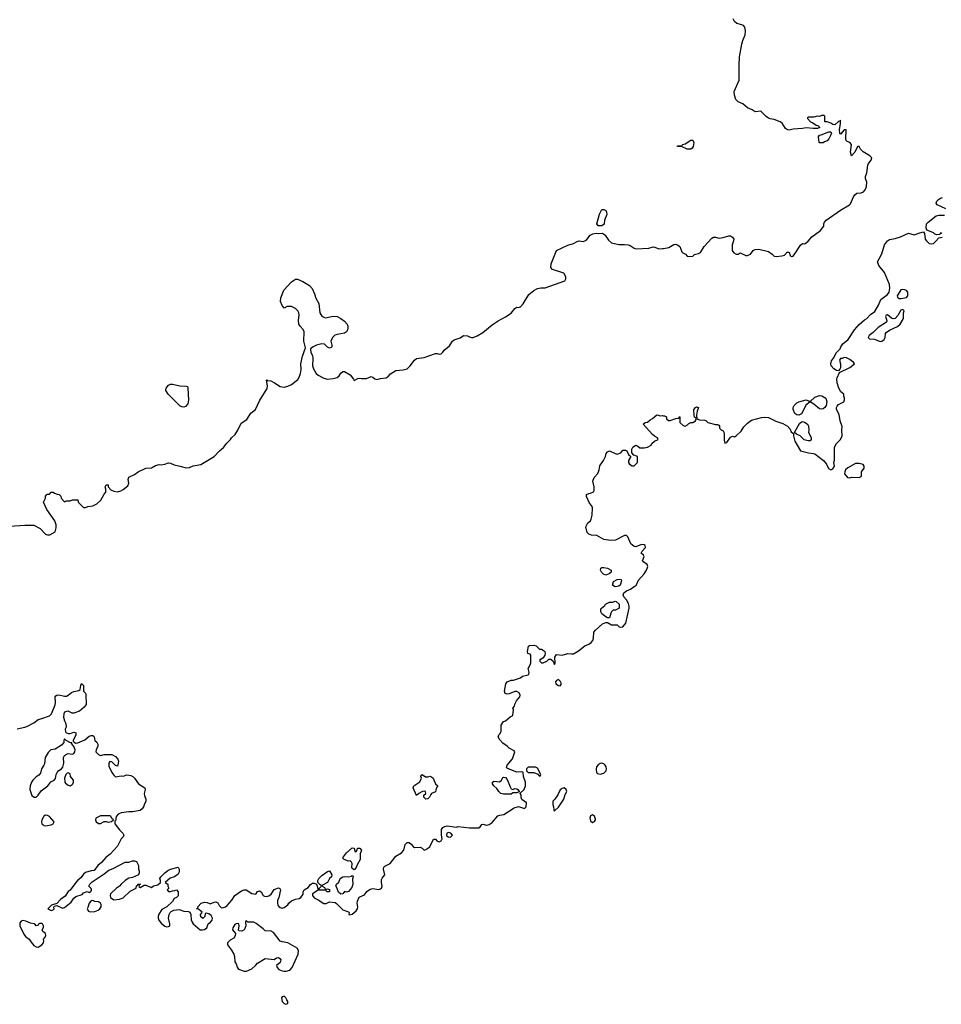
# Model space of a CAD drawing. Header units: inches. Extents: x 2396598 to 2566999, y 262085 to 451979.
# Tile 65 of 256: x 2523196 to 2532937, y 315941 to 326349. Entities that reach past the tile are written whole.
import ezdxf

# ---------------------------------------------------------------- set-up
doc = ezdxf.new("R2010")
doc.units = ezdxf.units.IN
doc.header["$MEASUREMENT"] = 0
for name, color, linetype in [('C5321', 7, 'Continuous'), ('C5322', 7, 'Continuous'), ('C5332', 7, 'Continuous')]:
    doc.layers.add(name, color=color, linetype=linetype)

msp = doc.modelspace()

# ---------------------------------------------------------------- linework, layer by layer
at = {"layer": 'C5321', "color": 5, "elevation": 20}
msp.add_lwpolyline([(2523170, 318854), (2523250, 318869), (2523270, 318876), (2523345, 318915), (2523390, 318951), (2523430, 318961), (2523510, 318990), (2523531, 319010), (2523572, 319108), (2523575, 319130), (2523570, 319190), (2523578, 319202), (2523590, 319210), (2523610, 319212), (2523670, 319199), (2523690, 319200), (2523709, 319210), (2523743, 319237), (2523770, 319248), (2523821, 319259), (2523835, 319270), (2523841, 319310), (2523850, 319331), (2523870, 319312), (2523871, 319251), (2523891, 319230), (2523896, 319216), (2523899, 319110), (2523879, 319081), (2523830, 319038), (2523770, 319019), (2523750, 319019), (2523710, 319039), (2523690, 319037), (2523670, 319028), (2523661, 319010), (2523658, 318978), (2523670, 318936), (2523685, 318910), (2523687, 318870), (2523676, 318850), (2523682, 318822), (2523690, 318812), (2523710, 318802), (2523730, 318802), (2523770, 318816), (2523791, 318811), (2523791, 318790), (2523762, 318730), (2523762, 318722), (2523772, 318712), (2523790, 318702), (2523810, 318705), (2523883, 318737), (2523930, 318775), (2523950, 318783), (2523970, 318781), (2523985, 318770), (2523991, 318731), (2524010, 318712), (2524021, 318690), (2524021, 318670), (2524005, 318630), (2524002, 318610), (2524030, 318582), (2524050, 318571), (2524090, 318583), (2524170, 318581), (2524210, 318561), (2524234, 318534), (2524239, 318510), (2524238, 318490), (2524230, 318459), (2524210, 318466), (2524170, 318505), (2524150, 318509), (2524137, 318490), (2524140, 318460), (2524170, 318390), (2524190, 318364), (2524210, 318346), (2524270, 318356), (2524290, 318354), (2524330, 318365), (2524370, 318360), (2524391, 318350), (2524410, 318331), (2524453, 318273), (2524518, 318230), (2524521, 318210), (2524513, 318170), (2524515, 318150), (2524531, 318110), (2524531, 318090), (2524510, 318050), (2524505, 318030), (2524490, 318007), (2524470, 317990), (2524390, 317976), (2524350, 317977), (2524270, 317966), (2524238, 317950), (2524218, 317930), (2524211, 317910), (2524211, 317889), (2524202, 317878), (2524202, 317850), (2524250, 317785), (2524285, 317750), (2524296, 317730), (2524291, 317710), (2524270, 317689), (2524230, 317614), (2524153, 317527), (2524106, 317494), (2524061, 317439), (2524023, 317410), (2523984, 317356), (2523950, 317353), (2523890, 317333), (2523870, 317318), (2523841, 317279), (2523810, 317253), (2523791, 317230), (2523731, 317149), (2523708, 317132), (2523676, 317084), (2523626, 317050), (2523590, 317006), (2523534, 316990), (2523492, 316950), (2523530, 316931), (2523550, 316938), (2523562, 316950), (2523558, 316970), (2523562, 316978), (2523590, 316985), (2523650, 316959), (2523670, 316963), (2523740, 317020), (2523770, 317062), (2523790, 317082), (2523857, 317103), (2523870, 317118), (2523910, 317134), (2523930, 317122), (2523946, 317130), (2523955, 317145), (2523954, 317154), (2523950, 317166), (2523926, 317190), (2523938, 317210), (2523963, 317237), (2524090, 317319), (2524140, 317360), (2524184, 317376), (2524310, 317443), (2524350, 317445), (2524390, 317458), (2524410, 317458), (2524432, 317450), (2524451, 317410), (2524452, 317372), (2524458, 317350), (2524458, 317330), (2524451, 317310), (2524390, 317281), (2524350, 317274), (2524310, 317249), (2524268, 317212), (2524250, 317189), (2524221, 317170), (2524156, 317110), (2524151, 317090), (2524156, 317070), (2524190, 317045), (2524250, 317051), (2524290, 317067), (2524364, 317136), (2524426, 317170), (2524430, 317194), (2524442, 317198), (2524446, 317210), (2524474, 317210), (2524458, 317202), (2524454, 317190), (2524458, 317178), (2524470, 317174), (2524510, 317202), (2524530, 317201), (2524590, 317174), (2524610, 317192), (2524656, 317204), (2524686, 317230), (2524686, 317250), (2524678, 317270), (2524689, 317290), (2524729, 317331), (2524763, 317357), (2524789, 317371), (2524871, 317391), (2524882, 317370), (2524882, 317350), (2524878, 317330), (2524870, 317318), (2524831, 317289), (2524787, 317273), (2524734, 317230), (2524762, 317210), (2524762, 317190), (2524772, 317168), (2524754, 317150), (2524770, 317134), (2524790, 317134), (2524810, 317142), (2524836, 317144), (2524852, 317152), (2524871, 317131), (2524871, 317089), (2524852, 317070), (2524830, 317058), (2524811, 317029), (2524750, 316973), (2524698, 316942), (2524667, 316893), (2524660, 316870), (2524660, 316850), (2524668, 316830), (2524690, 316797), (2524730, 316768), (2524750, 316760), (2524770, 316763), (2524782, 316770), (2524783, 316790), (2524770, 316850), (2524776, 316890), (2524787, 316913), (2524797, 316923), (2524824, 316936), (2524883, 316943), (2524930, 316927), (2524981, 316921), (2524995, 316915), (2525005, 316890), (2525010, 316834), (2525018, 316810), (2525030, 316792), (2525102, 316730), (2525130, 316727), (2525150, 316731), (2525173, 316750), (2525189, 316791), (2525214, 316810), (2525229, 316830), (2525235, 316850), (2525220, 316880), (2525196, 316896), (2525170, 316906), (2525158, 316902), (2525152, 316870), (2525132, 316848), (2525110, 316866), (2525108, 316890), (2525126, 316910), (2525122, 316922), (2525110, 316926), (2525087, 316947), (2525066, 316950), (2525078, 316962), (2525078, 316970), (2525115, 317010), (2525150, 317021), (2525177, 317017), (2525210, 317002), (2525250, 317022), (2525270, 317025), (2525290, 317012), (2525305, 316985), (2525325, 316965), (2525330, 316962), (2525350, 316965), (2525370, 316971), (2525390, 316986), (2525438, 317042), (2525470, 317091), (2525541, 317139), (2525570, 317151), (2525591, 317151), (2525650, 317111), (2525672, 317108), (2525693, 317107), (2525710, 317134), (2525730, 317139), (2525750, 317130), (2525771, 317091), (2525784, 317084), (2525810, 317082), (2525831, 317089), (2525855, 317105), (2525886, 317154), (2525932, 317172), (2525945, 317165), (2525951, 317150), (2525936, 317070), (2525922, 317038), (2525921, 317010), (2525926, 316990), (2525935, 316975), (2525950, 316965), (2525970, 316958), (2525990, 316965), (2526029, 316991), (2526042, 317010), (2526070, 317035), (2526111, 317051), (2526150, 317058), (2526169, 317071), (2526193, 317107), (2526194, 317130), (2526204, 317150), (2526244, 317176), (2526270, 317207), (2526290, 317221), (2526310, 317221), (2526332, 317212), (2526350, 317154), (2526362, 317158), (2526366, 317170), (2526386, 317190), (2526382, 317202), (2526370, 317206), (2526348, 317228), (2526349, 317250), (2526357, 317270), (2526390, 317303), (2526450, 317345), (2526470, 317352), (2526495, 317310), (2526491, 317290), (2526472, 317270), (2526451, 317229), (2526398, 317202), (2526394, 317190), (2526417, 317177), (2526430, 317154), (2526450, 317162), (2526470, 317154), (2526471, 317130), (2526446, 317130), (2526427, 317147), (2526350, 317149), (2526291, 317110), (2526291, 317090), (2526310, 317066), (2526350, 317047), (2526410, 317008), (2526435, 317005), (2526470, 317023), (2526530, 317016), (2526546, 317006), (2526610, 316941), (2526670, 316918), (2526678, 316910), (2526674, 316890), (2526687, 316887), (2526710, 316895), (2526753, 316930), (2526765, 316950), (2526769, 316970), (2526763, 317010), (2526765, 317030), (2526785, 317075), (2526841, 317099), (2526866, 317134), (2526902, 317158), (2526930, 317164), (2526990, 317153), (2527010, 317161), (2527019, 317170), (2527029, 317190), (2527022, 317230), (2527021, 317259), (2527026, 317274), (2527057, 317310), (2527042, 317370), (2527045, 317390), (2527057, 317403), (2527112, 317428), (2527173, 317507), (2527230, 317541), (2527255, 317570), (2527272, 317630), (2527290, 317653), (2527313, 317653), (2527335, 317635), (2527354, 317610), (2527370, 317599), (2527430, 317601), (2527451, 317591), (2527470, 317571), (2527490, 317579), (2527530, 317606), (2527570, 317685), (2527590, 317685), (2527605, 317670), (2527630, 317657), (2527652, 317668), (2527661, 317690), (2527653, 317730), (2527653, 317790), (2527670, 317810), (2527690, 317821), (2527713, 317827), (2527810, 317815), (2527830, 317819), (2527950, 317807), (2528050, 317806), (2528064, 317816), (2528080, 317840), (2528090, 317844), (2528130, 317833), (2528159, 317841), (2528190, 317863), (2528250, 317933), (2528270, 317942), (2528312, 317948), (2528422, 318018), (2528470, 318032), (2528530, 318011), (2528549, 318030), (2528554, 318070), (2528505, 318105), (2528495, 318130), (2528495, 318155), (2528486, 318170), (2528486, 318174), (2528528, 318210), (2528544, 318250), (2528543, 318290), (2528522, 318350), (2528518, 318390), (2528515, 318395), (2528497, 318397), (2528450, 318396), (2528352, 318432), (2528343, 318443), (2528350, 318470), (2528405, 318535), (2528429, 318610), (2528422, 318622), (2528368, 318650), (2528348, 318670), (2528301, 318701), (2528270, 318735), (2528254, 318770), (2528261, 318790), (2528275, 318805), (2528286, 318830), (2528284, 318890), (2528310, 318931), (2528330, 318936), (2528379, 318981), (2528410, 318994), (2528414, 319054), (2528409, 319071), (2528427, 319093), (2528428, 319112), (2528448, 319150), (2528484, 319190), (2528485, 319210), (2528474, 319234), (2528450, 319246), (2528430, 319249), (2528370, 319223), (2528350, 319221), (2528327, 319227), (2528319, 319250), (2528335, 319330), (2528350, 319351), (2528390, 319366), (2528414, 319366), (2528490, 319391), (2528509, 319411), (2528570, 319424), (2528577, 319430), (2528581, 319450), (2528569, 319490), (2528593, 319530), (2528599, 319550), (2528599, 319630), (2528590, 319642), (2528568, 319650), (2528564, 319670), (2528574, 319726), (2528585, 319735), (2528630, 319736), (2528654, 319730), (2528690, 319694), (2528710, 319694), (2528730, 319685), (2528745, 319670), (2528751, 319650), (2528747, 319630), (2528730, 319602), (2528706, 319586), (2528694, 319586), (2528692, 319570), (2528700, 319560), (2528710, 319552), (2528730, 319552), (2528768, 319570), (2528790, 319591), (2528810, 319591), (2528834, 319570), (2528850, 319534), (2528855, 319550), (2528854, 319610), (2528870, 319638), (2528930, 319631), (2528989, 319651), (2529030, 319645), (2529050, 319647), (2529102, 319678), (2529168, 319732), (2529211, 319749), (2529236, 319764), (2529253, 319787), (2529262, 319810), (2529265, 319875), (2529283, 319897), (2529356, 319964), (2529390, 319978), (2529410, 319978), (2529450, 319952), (2529510, 319952), (2529534, 319930), (2529550, 319927), (2529570, 319931), (2529604, 319970), (2529611, 320000)], dxfattribs=at)
for points in [[(2528890, 319373), (2528870, 319364), (2528859, 319350), (2528863, 319330), (2528890, 319311), (2528910, 319308), (2528922, 319330), (2528910, 319357)], [(2523670, 318746), (2523662, 318730), (2523662, 318710), (2523638, 318682), (2523570, 318639), (2523525, 318630), (2523496, 318604), (2523467, 318550), (2523457, 318483), (2523452, 318468), (2523425, 318430), (2523416, 318384), (2523398, 318362), (2523370, 318344), (2523335, 318310), (2523320, 318290), (2523306, 318250), (2523303, 318210), (2523325, 318150), (2523350, 318131), (2523370, 318131), (2523390, 318151), (2523422, 318198), (2523493, 318250), (2523526, 318294), (2523562, 318310), (2523573, 318327), (2523581, 318370), (2523593, 318390), (2523610, 318411), (2523638, 318430), (2523653, 318447), (2523664, 318490), (2523659, 318550), (2523669, 318571), (2523690, 318586), (2523710, 318591), (2523750, 318586), (2523770, 318592), (2523779, 318610), (2523782, 318630), (2523770, 318666), (2523746, 318694), (2523746, 318706), (2523734, 318706), (2523688, 318728)], [(2523710, 318389), (2523697, 318383), (2523685, 318370), (2523671, 318330), (2523672, 318290), (2523680, 318280), (2523710, 318258), (2523730, 318251), (2523750, 318263), (2523757, 318270), (2523764, 318290), (2523764, 318310), (2523734, 318350), (2523730, 318378)], [(2528648, 318448), (2528572, 318448), (2528552, 318430), (2528552, 318410), (2528570, 318392), (2528631, 318391), (2528673, 318373), (2528690, 318354), (2528702, 318358), (2528706, 318370), (2528670, 318438)], [(2529350, 318489), (2529330, 318486), (2529309, 318471), (2529294, 318450), (2529288, 318428), (2529292, 318392), (2529302, 318382), (2529330, 318374), (2529370, 318383), (2529395, 318410), (2529400, 318430), (2529395, 318450), (2529384, 318470), (2529370, 318483)], [(2527484, 318344), (2527515, 318345), (2527530, 318351), (2527550, 318345), (2527565, 318330), (2527592, 318272), (2527614, 318250), (2527604, 318236), (2527593, 318207), (2527590, 318186), (2527550, 318169), (2527540, 318160), (2527526, 318130), (2527510, 318114), (2527490, 318109), (2527469, 318130), (2527469, 318151), (2527488, 318170), (2527486, 318190), (2527470, 318194), (2527454, 318190), (2527414, 318170), (2527390, 318148), (2527356, 318230), (2527361, 318250), (2527427, 318293), (2527442, 318330), (2527435, 318350), (2527438, 318362), (2527450, 318372)], [(2528410, 318211), (2528430, 318221), (2528450, 318218), (2528462, 318210), (2528474, 318190), (2528474, 318186), (2528450, 318175), (2528410, 318178), (2528390, 318161), (2528310, 318161), (2528282, 318170), (2528262, 318190), (2528241, 318221), (2528209, 318250), (2528194, 318270), (2528195, 318290), (2528210, 318299), (2528269, 318291), (2528288, 318310), (2528303, 318337), (2528310, 318342), (2528330, 318338), (2528350, 318318), (2528379, 318239), (2528390, 318218)], [(2528950, 318229), (2528930, 318222), (2528910, 318208), (2528884, 318156), (2528851, 318109), (2528831, 318090), (2528832, 318052), (2528838, 318030), (2528840, 318000), (2528842, 317990), (2528850, 317987), (2528890, 318026), (2528949, 318110), (2528962, 318158), (2528979, 318190), (2528973, 318213)], [(2523470, 317941), (2523451, 317930), (2523443, 317917), (2523431, 317890), (2523428, 317870), (2523431, 317850), (2523440, 317840), (2523450, 317831), (2523470, 317828), (2523530, 317839), (2523549, 317850), (2523562, 317870), (2523510, 317925), (2523490, 317937)], [(2524150, 317934), (2524050, 317933), (2524002, 317910), (2523998, 317890), (2524006, 317870), (2524030, 317851), (2524050, 317851), (2524090, 317874), (2524110, 317874), (2524130, 317866), (2524167, 317873), (2524186, 317890), (2524170, 317906), (2524158, 317930)], [(2529250, 317943), (2529228, 317932), (2529221, 317910), (2529230, 317880), (2529250, 317864), (2529270, 317872), (2529281, 317890), (2529281, 317899), (2529273, 317930)], [(2527730, 317756), (2527712, 317750), (2527707, 317727), (2527725, 317710), (2527750, 317707), (2527769, 317730), (2527753, 317750)], [(2526750, 317552), (2526762, 317570), (2526768, 317592), (2526790, 317591), (2526810, 317570), (2526793, 317530), (2526795, 317470), (2526763, 317417), (2526752, 317388), (2526730, 317364), (2526710, 317375), (2526706, 317386), (2526709, 317430), (2526704, 317444), (2526690, 317458), (2526670, 317455), (2526626, 317470), (2526609, 317490), (2526620, 317500), (2526650, 317543), (2526710, 317595), (2526732, 317592), (2526738, 317558)], [(2526650, 317128), (2526630, 317134), (2526610, 317109), (2526590, 317105), (2526565, 317125), (2526544, 317184), (2526538, 317190), (2526546, 317210), (2526569, 317231), (2526583, 317270), (2526610, 317287), (2526630, 317293), (2526670, 317287), (2526704, 317296), (2526710, 317302), (2526718, 317298), (2526722, 317290), (2526715, 317265), (2526717, 317210), (2526706, 317174), (2526670, 317134)], [(2523970, 317038), (2523950, 317035), (2523931, 317010), (2523915, 316965), (2523911, 316950), (2523915, 316935), (2523925, 316925), (2523940, 316920), (2523990, 316921), (2524025, 316935), (2524044, 316950), (2524059, 316970), (2524056, 316996), (2524049, 317009), (2524030, 317024), (2523989, 317029)], [(2523230, 316826), (2523210, 316820), (2523199, 316801), (2523199, 316770), (2523241, 316681), (2523259, 316659), (2523297, 316630), (2523317, 316597), (2523344, 316564), (2523370, 316548), (2523390, 316546), (2523429, 316570), (2523446, 316590), (2523453, 316610), (2523449, 316631), (2523464, 316650), (2523472, 316670), (2523469, 316690), (2523442, 316710), (2523433, 316730), (2523446, 316754), (2523447, 316770), (2523436, 316790), (2523430, 316794), (2523406, 316794), (2523398, 316790), (2523390, 316778), (2523371, 316769), (2523362, 316782), (2523350, 316790), (2523310, 316800), (2523260, 316820)], [(2525590, 316826), (2525582, 316810), (2525585, 316770), (2525577, 316743), (2525570, 316728), (2525545, 316715), (2525516, 316716), (2525510, 316726), (2525516, 316770), (2525514, 316790), (2525490, 316796), (2525470, 316784), (2525449, 316750), (2525446, 316730), (2525478, 316690), (2525475, 316665), (2525459, 316641), (2525421, 316619), (2525391, 316590), (2525391, 316570), (2525434, 316514), (2525458, 316470), (2525465, 316445), (2525471, 316390), (2525483, 316370), (2525494, 316334), (2525510, 316311), (2525570, 316292), (2525593, 316293), (2525650, 316316), (2525689, 316350), (2525710, 316376), (2525790, 316424), (2525885, 316415), (2525910, 316431), (2525930, 316435), (2525946, 316426), (2525955, 316410), (2525950, 316384), (2525911, 316350), (2525919, 316330), (2525935, 316310), (2525970, 316294), (2525990, 316292), (2526012, 316292), (2526050, 316303), (2526075, 316330), (2526140, 316470), (2526143, 316510), (2526130, 316536), (2526031, 316591), (2525970, 316601), (2525950, 316609), (2525879, 316699), (2525853, 316713), (2525790, 316719), (2525770, 316739), (2525695, 316795), (2525670, 316809), (2525608, 316808)], [(2525990, 316027), (2525970, 316019), (2525965, 316010), (2525969, 315969), (2525990, 315951), (2526010, 315941), (2526029, 315951), (2526029, 315970), (2526021, 315990), (2526009, 316010)]]:
    msp.add_lwpolyline(points, close=True, dxfattribs=at)
at = {"layer": 'C5322', "color": 5}
for points, elevation in [([(2529350, 324169), (2529309, 324169), (2529295, 324190), (2529326, 324294), (2529342, 324330), (2529350, 324342), (2529370, 324342), (2529390, 324332), (2529399, 324319), (2529401, 324290), (2529379, 324230), (2529373, 324187)], 40), ([(2524930, 322254), (2524910, 322256), (2524887, 322267), (2524764, 322390), (2524742, 322430), (2524746, 322454), (2524770, 322486), (2524790, 322496), (2524810, 322498), (2524890, 322478), (2524955, 322475), (2524971, 322471), (2524975, 322455), (2524979, 322330), (2524972, 322288), (2524950, 322260)], 40), ([(2529390, 320478), (2529367, 320487), (2529345, 320510), (2529334, 320530), (2529338, 320550), (2529350, 320558), (2529370, 320559), (2529410, 320551), (2529446, 320530), (2529447, 320510), (2529426, 320490), (2529410, 320483)], 20), ([(2529490, 320354), (2529462, 320370), (2529474, 320410), (2529510, 320433), (2529535, 320435), (2529552, 320432), (2529558, 320418), (2529542, 320370), (2529530, 320362)], 20), ([(2529410, 320028), (2529390, 320038), (2529348, 320070), (2529338, 320090), (2529340, 320120), (2529346, 320130), (2529382, 320158), (2529389, 320170), (2529410, 320182), (2529430, 320191), (2529467, 320193), (2529490, 320202), (2529500, 320200), (2529532, 320172), (2529531, 320130), (2529492, 320108), (2529470, 320106), (2529452, 320088), (2529444, 320076), (2529430, 320028)], 20)]:
    msp.add_lwpolyline(points, close=True, dxfattribs=dict(at, elevation=elevation))
for points, elevation in [([(2523090, 320996), (2523250, 321007), (2523345, 321005), (2523414, 320970), (2523470, 320912), (2523490, 320905), (2523515, 320905), (2523570, 320934), (2523583, 320977), (2523581, 321010), (2523569, 321050), (2523482, 321170), (2523449, 321250), (2523468, 321290), (2523470, 321314), (2523487, 321333), (2523510, 321334), (2523530, 321354), (2523550, 321354), (2523564, 321344), (2523593, 321333), (2523614, 321330), (2523632, 321312), (2523634, 321290), (2523670, 321254), (2523690, 321262), (2523730, 321262), (2523753, 321273), (2523810, 321274), (2523814, 321250), (2523832, 321232), (2523870, 321194), (2523890, 321192), (2523916, 321204), (2523970, 321211), (2524010, 321232), (2524055, 321270), (2524090, 321334), (2524107, 321353), (2524107, 321387), (2524098, 321410), (2524110, 321434), (2524130, 321432), (2524132, 321412), (2524161, 321381), (2524190, 321365), (2524230, 321358), (2524266, 321370), (2524290, 321382), (2524338, 321422), (2524349, 321450), (2524342, 321490), (2524350, 321512), (2524410, 321542), (2524449, 321571), (2524530, 321607), (2524590, 321611), (2524630, 321636), (2524670, 321647), (2524690, 321645), (2524729, 321651), (2524770, 321665), (2524790, 321662), (2524830, 321644), (2524907, 321627), (2524951, 321611), (2524990, 321615), (2525030, 321633), (2525110, 321648), (2525250, 321731), (2525307, 321790), (2525350, 321828), (2525387, 321873), (2525425, 321910), (2525435, 321930), (2525474, 321966), (2525502, 322010), (2525536, 322084), (2525597, 322123), (2525640, 322190), (2525687, 322230), (2525730, 322321), (2525812, 322450), (2525817, 322477), (2525803, 322537), (2525810, 322542), (2525816, 322536), (2525850, 322530), (2525890, 322510), (2525950, 322470), (2525990, 322466), (2526030, 322474), (2526068, 322492), (2526135, 322545), (2526151, 322569), (2526163, 322610), (2526170, 322650), (2526169, 322711), (2526187, 322793), (2526218, 322882), (2526201, 322950), (2526203, 323050), (2526194, 323074), (2526159, 323110), (2526148, 323130), (2526143, 323170), (2526150, 323230), (2526148, 323250), (2526136, 323270), (2526110, 323296), (2526070, 323316), (2526023, 323317), (2525990, 323298), (2525970, 323329), (2525954, 323370), (2525957, 323410), (2525989, 323490), (2526070, 323578), (2526110, 323607), (2526132, 323608), (2526190, 323583), (2526258, 323538), (2526287, 323507), (2526313, 323453), (2526325, 323405), (2526357, 323350), (2526370, 323250), (2526390, 323214), (2526410, 323203), (2526430, 323199), (2526510, 323215), (2526550, 323210), (2526590, 323192), (2526630, 323161), (2526656, 323130), (2526665, 323110), (2526666, 323090), (2526661, 323070), (2526649, 323050), (2526630, 323035), (2526550, 323022), (2526527, 323013), (2526502, 322990), (2526485, 322950), (2526494, 322910), (2526495, 322890), (2526490, 322884), (2526470, 322878), (2526448, 322888), (2526418, 322918), (2526390, 322923), (2526333, 322907), (2526298, 322890), (2526271, 322870), (2526274, 322830), (2526290, 322798), (2526296, 322770), (2526292, 322690), (2526300, 322660), (2526329, 322609), (2526350, 322590), (2526410, 322561), (2526450, 322550), (2526510, 322557), (2526552, 322568), (2526574, 322586), (2526590, 322611), (2526610, 322631), (2526630, 322631), (2526690, 322595), (2526726, 322550), (2526730, 322534), (2526770, 322555), (2526790, 322559), (2526810, 322555), (2526863, 322557), (2526910, 322578), (2526930, 322571), (2526950, 322551), (2526970, 322545), (2527010, 322556), (2527070, 322565), (2527090, 322578), (2527115, 322605), (2527170, 322641), (2527250, 322647), (2527290, 322659), (2527323, 322690), (2527369, 322750), (2527390, 322767), (2527470, 322779), (2527590, 322819), (2527610, 322819), (2527630, 322813), (2527650, 322817), (2527667, 322833), (2527684, 322856), (2527738, 322902), (2527770, 322951), (2527790, 322964), (2527850, 322986), (2527888, 323010), (2527928, 323008), (2527950, 322995), (2527970, 322991), (2527990, 322991), (2528030, 323006), (2528090, 323043), (2528190, 323125), (2528253, 323167), (2528330, 323208), (2528392, 323248), (2528430, 323297), (2528450, 323311), (2528470, 323308), (2528490, 323315), (2528516, 323344), (2528577, 323443), (2528630, 323485), (2528670, 323507), (2528706, 323514), (2528750, 323516), (2528958, 323590), (2528968, 323610), (2528968, 323630), (2528946, 323670), (2528829, 323709), (2528809, 323729), (2528813, 323770), (2528869, 323910), (2528990, 323965), (2529050, 323985), (2529090, 324005), (2529110, 324011), (2529150, 324006), (2529170, 324011), (2529190, 324026), (2529226, 324070), (2529253, 324087), (2529288, 324092), (2529311, 324089), (2529351, 324091), (2529366, 324086), (2529384, 324070), (2529418, 324018), (2529452, 323992), (2529530, 323973), (2529590, 323973), (2529628, 323968), (2529650, 323961), (2529690, 323934), (2529710, 323927), (2529846, 323934), (2529890, 323948), (2529910, 323944), (2529950, 323927), (2529991, 323931), (2530000, 323932)], 40), ([(2529611, 320000), (2529639, 320130), (2529639, 320150), (2529630, 320178), (2529610, 320215), (2529582, 320250), (2529574, 320270), (2529583, 320290), (2529609, 320310), (2529652, 320328), (2529690, 320356), (2529713, 320367), (2529736, 320424), (2529796, 320490), (2529821, 320530), (2529834, 320570), (2529828, 320590), (2529782, 320622), (2529778, 320630), (2529795, 320675), (2529789, 320689), (2529766, 320710), (2529775, 320730), (2529809, 320770), (2529808, 320790), (2529798, 320798), (2529770, 320802), (2529710, 320778), (2529690, 320782), (2529655, 320810), (2529623, 320883), (2529610, 320898), (2529590, 320895), (2529493, 320847), (2529443, 320843), (2529370, 320855), (2529295, 320895), (2529240, 320900), (2529210, 320909), (2529194, 320930), (2529181, 320990), (2529202, 321030), (2529229, 321051), (2529238, 321070), (2529248, 321110), (2529249, 321190), (2529242, 321210), (2529220, 321240), (2529188, 321310), (2529188, 321330), (2529210, 321342), (2529230, 321345), (2529262, 321358), (2529267, 321373), (2529268, 321410), (2529255, 321470), (2529269, 321510), (2529307, 321553), (2529321, 321590), (2529328, 321632), (2529368, 321690), (2529388, 321730), (2529395, 321765), (2529410, 321782), (2529431, 321791), (2529490, 321762), (2529510, 321758), (2529550, 321772), (2529570, 321798), (2529600, 321800), (2529614, 321790), (2529630, 321754), (2529654, 321730), (2529632, 321690), (2529632, 321670), (2529642, 321650), (2529670, 321634), (2529690, 321634), (2529726, 321670), (2529726, 321730), (2529687, 321747), (2529666, 321770), (2529666, 321810), (2529678, 321830), (2529690, 321842), (2529710, 321852), (2529730, 321842), (2529750, 321822), (2529797, 321823), (2529830, 321831), (2529869, 321851), (2529879, 321870), (2529906, 321894), (2529946, 321910), (2529938, 321930), (2529907, 321947), (2529885, 321965), (2529787, 322073), (2529806, 322090), (2529830, 322096), (2529859, 322121), (2529886, 322134), (2529930, 322171), (2529970, 322161), (2529990, 322165), (2530000, 322163)], 20)]:
    msp.add_lwpolyline(points, dxfattribs=dict(at, elevation=elevation))
at = {"layer": 'C5332', "color": 5}
for points, elevation in [([(2530000, 323932), (2530058, 323942), (2530110, 323972), (2530130, 323975), (2530150, 323970), (2530175, 323950), (2530196, 323896), (2530205, 323885), (2530232, 323870), (2530251, 323851), (2530270, 323846), (2530310, 323851), (2530330, 323866), (2530370, 323876), (2530392, 323888), (2530429, 323950), (2530510, 324038), (2530530, 324051), (2530550, 324051), (2530590, 324038), (2530630, 324045), (2530690, 324065), (2530710, 324065), (2530730, 324052), (2530745, 324030), (2530742, 324010), (2530725, 323970), (2530725, 323910), (2530745, 323885), (2530770, 323872), (2530790, 323872), (2530810, 323885), (2530870, 323856), (2530890, 323856), (2530922, 323870), (2530950, 323911), (2530970, 323921), (2531010, 323925), (2531110, 323899), (2531150, 323871), (2531170, 323851), (2531190, 323845), (2531250, 323852), (2531279, 323861), (2531309, 323891), (2531330, 323891), (2531338, 323858), (2531350, 323845), (2531370, 323851), (2531390, 323873), (2531450, 323967), (2531470, 323983), (2531490, 323981), (2531510, 323991), (2531530, 324007), (2531570, 324054), (2531661, 324119), (2531694, 324166), (2531694, 324190), (2531703, 324210), (2531719, 324230), (2531870, 324336), (2531968, 324392), (2531977, 324403), (2532010, 324478), (2532023, 324497), (2532044, 324516), (2532090, 324519), (2532115, 324530), (2532134, 324550), (2532147, 324587), (2532149, 324630), (2532135, 324670), (2532135, 324690), (2532149, 324730), (2532159, 324810), (2532169, 324830), (2532196, 324864), (2532202, 324890), (2532182, 324910), (2532111, 324951), (2532082, 324982), (2532070, 325008), (2532050, 325008), (2532024, 324950), (2531989, 324909), (2531978, 324950), (2531989, 325029), (2531970, 325050), (2531942, 325062), (2531932, 325072), (2531928, 325090), (2531930, 325186), (2531910, 325184), (2531870, 325138), (2531865, 325145), (2531861, 325190), (2531872, 325250), (2531870, 325286), (2531864, 325276), (2531850, 325274), (2531810, 325239), (2531790, 325242), (2531770, 325254), (2531730, 325268), (2531706, 325270), (2531706, 325330), (2531696, 325336), (2531670, 325338), (2531650, 325326), (2531630, 325328), (2531590, 325318), (2531530, 325318), (2531522, 325310), (2531524, 325304), (2531554, 325270), (2531580, 325260), (2531613, 325233), (2531632, 325232), (2531654, 325210), (2531630, 325198), (2531582, 325198), (2531510, 325206), (2531470, 325198), (2531370, 325192), (2531330, 325183), (2531310, 325185), (2531290, 325199), (2531255, 325255), (2531234, 325270), (2531170, 325295), (2531130, 325301), (2531110, 325309), (2531085, 325325), (2531030, 325382), (2530970, 325375), (2530937, 325397), (2530890, 325418), (2530839, 325459), (2530790, 325481), (2530766, 325506), (2530750, 325550), (2530747, 325590), (2530801, 325710), (2530799, 325870), (2530804, 325956), (2530830, 326090), (2530839, 326130), (2530863, 326190), (2530869, 326230), (2530861, 326270), (2530847, 326287), (2530830, 326296), (2530775, 326310), (2530751, 326331), (2530737, 326357)], 40), ([(2532984, 324350), (2532892, 324392), (2532884, 324410), (2532890, 324430), (2532907, 324450), (2532930, 324463), (2532950, 324470)], 20), ([(2532946, 324090), (2532930, 324095), (2532920, 324080), (2532890, 324074), (2532870, 324081), (2532855, 324095), (2532830, 324107), (2532783, 324123), (2532777, 324150), (2532782, 324190), (2532798, 324210), (2532884, 324276), (2532910, 324282), (2532970, 324284)], 20), ([(2530000, 322163), (2530010, 322162), (2530031, 322151), (2530034, 322130), (2530053, 322113), (2530070, 322112), (2530130, 322134), (2530162, 322138), (2530170, 322154), (2530174, 322150), (2530172, 322090), (2530210, 322058), (2530230, 322052), (2530255, 322065), (2530270, 322082), (2530290, 322092), (2530310, 322092), (2530338, 322110), (2530346, 322130), (2530342, 322142), (2530330, 322146), (2530325, 322165), (2530322, 322230), (2530338, 322250), (2530350, 322256), (2530371, 322250), (2530356, 322210), (2530351, 322170), (2530354, 322130), (2530380, 322120), (2530437, 322117), (2530450, 322112), (2530471, 322091), (2530550, 322071), (2530571, 322071), (2530584, 322064), (2530592, 322052), (2530594, 322030), (2530612, 322012), (2530630, 322002), (2530638, 321990), (2530643, 321963), (2530643, 321903), (2530650, 321874), (2530670, 321881), (2530710, 321935), (2530730, 321945), (2530750, 321938), (2530770, 321951), (2530820, 322000), (2530850, 322045), (2530890, 322085), (2530930, 322116), (2531037, 322143), (2531070, 322148), (2531110, 322145), (2531187, 322107), (2531261, 322081), (2531313, 322053), (2531340, 322020), (2531350, 321994), (2531374, 321974), (2531374, 321950), (2531390, 321894), (2531412, 321850), (2531450, 321792), (2531534, 321770), (2531585, 321765), (2531600, 321760), (2531691, 321690), (2531722, 321650), (2531745, 321605), (2531770, 321592), (2531790, 321602), (2531808, 321630), (2531802, 321670), (2531808, 321692), (2531809, 321830), (2531830, 321870), (2531870, 321912), (2531889, 321951), (2531886, 322010), (2531889, 322050), (2531869, 322110), (2531856, 322176), (2531829, 322230), (2531829, 322251), (2531835, 322265), (2531850, 322282), (2531906, 322310), (2531915, 322330), (2531915, 322350), (2531906, 322370), (2531906, 322390), (2531876, 322416), (2531853, 322453), (2531838, 322510), (2531833, 322550), (2531836, 322564), (2531860, 322620), (2531970, 322671), (2532018, 322710), (2532008, 322728), (2531990, 322738), (2531970, 322758), (2531935, 322775), (2531910, 322778), (2531890, 322768), (2531873, 322767), (2531862, 322750), (2531871, 322711), (2531871, 322669), (2531866, 322654), (2531850, 322638), (2531830, 322641), (2531800, 322660), (2531773, 322690), (2531769, 322711), (2531778, 322742), (2531798, 322770), (2531828, 322830), (2531869, 322871), (2531875, 322890), (2531897, 322923), (2531953, 322967), (2532019, 323070), (2532070, 323127), (2532125, 323175), (2532150, 323191), (2532188, 323232), (2532236, 323264), (2532275, 323330), (2532297, 323390), (2532370, 323445), (2532385, 323470), (2532394, 323510), (2532390, 323550), (2532337, 323677), (2532276, 323750), (2532263, 323790), (2532310, 323875), (2532335, 323970), (2532367, 324013), (2532390, 324027), (2532450, 324036), (2532506, 324054), (2532590, 324091), (2532650, 324075), (2532710, 324097), (2532750, 324105), (2532761, 324090), (2532765, 324030), (2532779, 324010), (2532810, 323984), (2532830, 323979), (2532855, 323985), (2532877, 324003), (2532910, 324042), (2532946, 324050)], 20)]:
    msp.add_lwpolyline(points, dxfattribs=dict(at, elevation=elevation))
for points, elevation in [([(2531650, 325046), (2531646, 325050), (2531638, 325110), (2531648, 325130), (2531667, 325133), (2531750, 325165), (2531770, 325162), (2531776, 325150), (2531771, 325131), (2531750, 325089), (2531730, 325069), (2531701, 325059), (2531690, 325049)], 40), ([(2530250, 324979), (2530190, 325009), (2530149, 325010), (2530150, 325014), (2530190, 325014), (2530206, 325030), (2530230, 325038), (2530290, 325075), (2530310, 325076), (2530316, 325070), (2530321, 325050), (2530315, 325010), (2530305, 324990), (2530290, 324981)], 40), ([(2532530, 323498), (2532510, 323492), (2532470, 323430), (2532475, 323415), (2532490, 323402), (2532510, 323401), (2532550, 323409), (2532570, 323413), (2532583, 323430), (2532583, 323470), (2532570, 323487), (2532553, 323493)], 20), ([(2532530, 323285), (2532510, 323279), (2532477, 323223), (2532450, 323189), (2532430, 323188), (2532410, 323195), (2532370, 323229), (2532356, 323224), (2532349, 323210), (2532362, 323170), (2532359, 323150), (2532270, 323097), (2532217, 323043), (2532173, 323010), (2532164, 322990), (2532177, 322977), (2532230, 322973), (2532290, 322949), (2532310, 322952), (2532332, 322968), (2532343, 322990), (2532348, 323032), (2532356, 323044), (2532390, 323068), (2532475, 323105), (2532504, 323130), (2532536, 323190), (2532538, 323250), (2532543, 323270)], 20), ([(2531670, 322232), (2531650, 322237), (2531590, 322284), (2531550, 322308), (2531507, 322273), (2531474, 322206), (2531458, 322182), (2531430, 322169), (2531410, 322172), (2531388, 322188), (2531372, 322230), (2531373, 322250), (2531381, 322270), (2531410, 322299), (2531430, 322311), (2531510, 322331), (2531550, 322314), (2531601, 322359), (2531650, 322375), (2531674, 322374), (2531716, 322350), (2531726, 322310), (2531719, 322270), (2531707, 322250), (2531690, 322236)], 20), ([(2531530, 321898), (2531489, 321909), (2531446, 321950), (2531407, 321967), (2531386, 321986), (2531439, 322081), (2531461, 322099), (2531470, 322101), (2531490, 322095), (2531510, 322083), (2531526, 322070), (2531534, 322054), (2531538, 322010), (2531532, 321990), (2531562, 321930), (2531562, 321910), (2531550, 321898)], 20), ([(2532070, 321657), (2532030, 321656), (2531948, 321612), (2531925, 321590), (2531916, 321570), (2531915, 321550), (2531946, 321510), (2531970, 321508), (2531990, 321514), (2532069, 321511), (2532090, 321522), (2532095, 321530), (2532095, 321570), (2532122, 321610), (2532122, 321630), (2532110, 321648)], 20)]:
    msp.add_lwpolyline(points, close=True, dxfattribs=dict(at, elevation=elevation))

doc.saveas('drawing.dxf')
